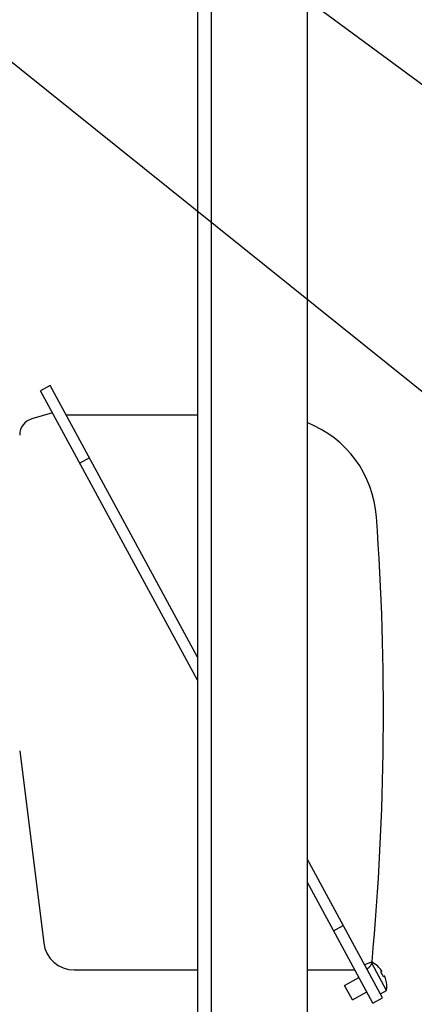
# Model space of a CAD drawing. Extents: x 0 to 8400, y 0 to 5940.
# Tile 9 of 34: x 1770 to 1914, y 902 to 1262. Entities that reach past the tile are written whole.
import ezdxf
from ezdxf import colors
from ezdxf.entities.mleader import LeaderData, LeaderLine
from ezdxf.math import Vec2, Vec3

# ---------------------------------------------------------------- set-up
doc = ezdxf.new("R2010")
doc.units = 0
doc.header["$LTSCALE"] = 50
doc.header["$MEASUREMENT"] = 0
doc.layers.get('0').update_dxf_attribs({"linetype": 'CONTINUOUS'})
doc.layers.add('DETAIL', color=7, linetype='CONTINUOUS')
doc.layers.add('SIZE', color=3, linetype='CONTINUOUS', lineweight=13)
doc.layers.add('SIZE_ACCES5', color=1, linetype='CONTINUOUS', lineweight=13)
doc.styles.get("Standard").update_dxf_attribs({"font": 'monotxt.shx', "width": 0.83, "bigfont": 'extfont.shx'})

# ---------------------------------------------------------------- blocks, each defined once
blk = doc.blocks.new('_OPEN30')
at = {"color": 0, "linetype": 'ByBlock'}
for p, q in [((-1, 0.268), (0, 0)), ((0, 0), (-1, -0.268)), ((0, 0), (-1, 0))]:
    blk.add_line(p, q, dxfattribs=at)

msp = doc.modelspace()

# ---------------------------------------------------------------- linework, layer by layer
at = {"layer": 'DETAIL'}
for p, q in [((1835.0003, 1530.9999), (1835.0003, 649.9999)), ((1840.0003, 1530.9999), (1840.0003, 655.99989)), ((1875.0003, 1530.9999), (1875.0003, 649.9999)), ((1781.15969, 1128.39414), (1777.64438, 1126.48558)), ((1835.0003, 1020.84362), (1777.64438, 1126.48558)), ((1835.0003, 1029.22691), (1781.15969, 1128.39414)), ((1782.02199, 1118.42261), (1774.50074, 1116.27873)), ((1835.0003, 1117.60588), (1787.01636, 1117.60693)), ((1795.47388, 1102.02931), (1791.95857, 1100.12076)), ((1770.00031, 994.99591), (1778.77396, 924.80672)), ((1902.544, 904.82042), (1875.0003, 955.55224)), ((1899.02869, 902.91186), (1875.0003, 947.16895)), ((1884.7145, 929.27668), (1888.22981, 931.18524)), ((1898.7335, 918.02556), (1896.03154, 916.8155)), ((1904.06553, 907.4671), (1898.62897, 917.48052)), ((1789.88747, 914.99591), (1835.0003, 914.99591)), ((1875.0003, 914.99591), (1892.46793, 914.99591)), ((1896.81832, 915.36635), (1897.07367, 915.50498)), ((1900.80736, 916.33733), (1900.85412, 916.36272)), ((1901.92863, 914.27208), (1902.33922, 914.495)), ((1888.69804, 909.36459), (1893.97101, 912.22743)), ((1903.2935, 912.73734), (1902.88291, 912.51443)), ((1904.05096, 910.47458), (1904.00419, 910.44918)), ((1891.56088, 904.09163), (1888.69804, 909.36459)), ((1891.56088, 904.09163), (1896.83385, 906.95446)), ((1901.78058, 906.22654), (1904.06553, 907.4671)), ((1899.02869, 902.91186), (1902.544, 904.82042))]:
    msp.add_line(p, q, dxfattribs=at)
for centre, radius, start, end in [((1776.20031, 1110.31622), 6.2, 105.909831, 179.999982), ((1860.46472, 1077.60533), 40, 4.079779, 68.6914985), ((902.08027, 1009.24744), 1000.81921, 354.770391, 4.079779), ((1789.88747, 926.19591), 11.2, 187.125016, 269.999999), ((1895.54682, 918.31723), 3.2, 298.498769, 354.770402), ((1894.17207, 908.92295), 10, 48.071287, 63.050301), ((1894.17207, 908.92295), 9.94987, 37.16947, 48.173946), ((1894.17207, 908.92295), 9.42218, 22.406328, 34.59117), ((1894.17207, 908.92295), 9.94987, 8.823552, 19.828028), ((1894.17207, 908.92295), 10, 351.628851, 8.926211)]:
    msp.add_arc(centre, radius, start, end, dxfattribs=at)
for points, knots in [([(1902.33922, 914.495), (1902.34029, 914.49558), (1902.3423, 914.49716), (1902.34449, 914.50055), (1902.34587, 914.50485), (1902.34676, 914.51237), (1902.34562, 914.52418), (1902.34152, 914.54084), (1902.33449, 914.56094), (1902.3246, 914.5843), (1902.31194, 914.61071), (1902.29662, 914.63991), (1902.27876, 914.6716), (1902.25094, 914.71826), (1902.21118, 914.78026), (1902.1583, 914.85682), (1902.12033, 914.90845), (1902.10065, 914.93441)], [0, 0, 0, 0, 0.007144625, 0.014710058, 0.023324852, 0.033413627, 0.058908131, 0.092302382, 0.133936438, 0.183647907, 0.241039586, 0.305654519, 0.376983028, 0.454353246, 0.624238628, 0.80887658, 1, 1, 1, 1]), ([(1903.53206, 912.29793), (1903.52101, 912.3286), (1903.49837, 912.38858), (1903.46295, 912.47468), (1903.43259, 912.54184), (1903.4086, 912.5906), (1903.39174, 912.62283), (1903.37561, 912.65156), (1903.36037, 912.67654), (1903.34617, 912.69753), (1903.33316, 912.71435), (1903.32143, 912.72686), (1903.31216, 912.73423), (1903.30538, 912.73757), (1903.30102, 912.73875), (1903.29699, 912.73876), (1903.29457, 912.73793), (1903.29349, 912.73734)], [0, 0, 0, 0, 0.191179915, 0.375965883, 0.545952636, 0.623327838, 0.694650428, 0.759230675, 0.816553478, 0.866194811, 0.9077886, 0.941153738, 0.966615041, 0.976690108, 0.985295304, 0.992856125, 1, 1, 1, 1])]:
    msp.add_open_spline(points, degree=3, knots=knots, dxfattribs=at)

# ---------------------------------------------------------------- leaders
at = {"layer": 'SIZE'}
ml = msp.add_multileader_mtext('Standard', dxfattribs=at)
ml.set_content('流量調整弁\\PRc3', color=256, style='STANDARD')
ml.set_leader_properties(color=256)
ml.set_arrow_properties(name='OPEN30')
ml.build(insert=Vec2(0, 0))
ml.multileader.update_dxf_attribs({"dogleg_length": 30, "arrow_head_size": 22})
ctx = ml.context
ctx.base_point, ctx.char_height, ctx.arrow_head_size, ctx.landing_gap_size, ctx.plane_origin = Vec3(2072.90315, 1145.39813), 30, 22, 15, Vec3(1917.89893, 733.00972)
notes = []
notes.append((ctx, [(0, (1, 1, 0), (2042.90315, 1145.39813), (1, 0), 30, [(0, [(1751.14659, 1360.87376)], 0, [])])]))
ctx.mtext.insert, ctx.mtext.flow_direction = Vec3(2087.90315, 1160.39813), 5
at = {"layer": 'SIZE_ACCES5'}
ml = msp.add_multileader_mtext('Standard', dxfattribs=at)
ml.set_content('ドレン弁\\P\\pq*;Rc1/2', color=256, style='STANDARD')
ml.set_leader_properties(color=256)
ml.set_arrow_properties(name='OPEN30')
ml.build(insert=Vec2(0, 0))
ml.multileader.update_dxf_attribs({"dogleg_length": 30, "arrow_head_size": 22})
ctx = ml.context
ctx.base_point, ctx.char_height, ctx.arrow_head_size, ctx.landing_gap_size, ctx.plane_origin = Vec3(2072.90315, 1025.39813), 30, 22, 15, Vec3(3020.0153, 182.18551)
notes.append((ctx, [(1, (1, 1, 0), (2042.90315, 1025.39813), (1, 0), 30, [(0, [(1571.726, 1403.12577)], 0, [])])]))
ctx.mtext.insert, ctx.mtext.defined_height, ctx.mtext.flow_direction = Vec3(2087.90315, 1040.39813), 35.85518, 5
for ctx, leaders in notes:
    for number, flags, end, landing, length, lines in leaders:
        leader = LeaderData()
        leader.index, (leader.has_last_leader_line, leader.has_dogleg_vector, leader.attachment_direction) = number, flags
        leader.last_leader_point, leader.dogleg_vector, leader.dogleg_length = Vec3(end), Vec3(landing), length
        for number, points, colour, breaks in lines:
            line = LeaderLine()
            line.index, line.vertices, line.color, line.breaks = number, Vec3.list(points), colors.encode_raw_color(colour), breaks
            leader.lines.append(line)
        ctx.leaders.append(leader)

doc.saveas('drawing.dxf')
